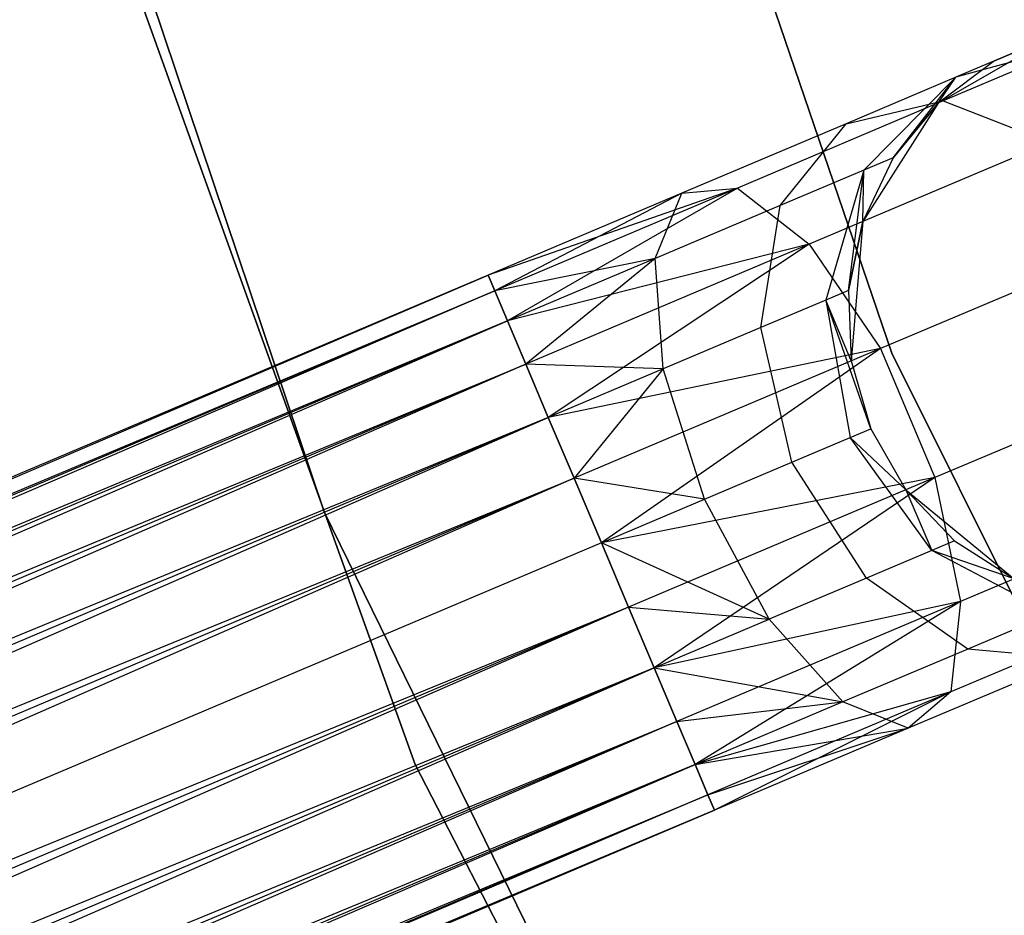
# Model space of a CAD drawing. Extents: x -91 to 92, y -91 to 92.
# Tile 37 of 256: x -41.94 to -38.57, y -17.85 to -14.79. Entities that reach past the tile are written whole.
import ezdxf

# ---------------------------------------------------------------- set-up
doc = ezdxf.new("R2010")
doc.units = 0
doc.header["$LTSCALE"] = 25.4
doc.layers.get('0').update_dxf_attribs({"linetype": 'CONTINUOUS'})

# ---------------------------------------------------------------- blocks, each defined once
blk = doc.blocks.new('NL2500012258_STL_2')
at = {"color": 0}
for p, q in [((53.2875, -16.3594, 186), (51.4573, -10.9922, 186)), ((51.4573, -10.9922, 178.5), (53.2875, -16.3594, 178.5)), ((51.4573, -10.9922, 178.5), (53.2875, -16.3594, 178.5)), ((53.2875, -16.3594, 186), (51.4573, -10.9922, 186)), ((49.4936, -11.3902, 186), (51.3471, -16.9012, 186)), ((51.3471, -16.9012, 178.5), (49.4936, -11.3902, 178.5)), ((49.4936, -11.3902, 186), (51.3471, -16.9012, 186)), ((51.3471, -16.9012, 178.5), (49.4936, -11.3902, 178.5)), ((49.6893, -12.2871, 186), (51.6582, -17.7649, 186)), ((51.6582, -17.7649, 187), (49.6893, -12.2871, 187)), ((49.6893, -12.2871, 186), (51.6582, -17.7649, 186)), ((51.6582, -17.7649, 187), (49.6893, -12.2871, 187)), ((53.8605, -15.2664, 185), (53.4454, -15.5047, 185)), ((53.8605, -15.2664, 185), (53.4454, -15.5047, 185)), ((53.8605, -15.2664, 179.5), (53.5067, -15.4161, 178.7808)), ((53.8605, -15.2664, 179.5), (53.5067, -15.4161, 178.7808)), ((53.6384, -15.3603, 179.5), (53.8605, -15.2664, 185)), ((53.6384, -15.3603, 179.5), (53.8605, -15.2664, 185)), ((53.9334, -15.2981, 178.5989), (53.4634, -15.4971, 177.835)), ((53.9334, -15.2981, 178.5989), (53.4634, -15.4971, 177.835)), ((53.9334, -15.2981, 178.5989), (53.5067, -15.4161, 178.7808)), ((53.9334, -15.2981, 178.5989), (53.5067, -15.4161, 178.7808)), ((53.6384, -15.3603, 179.5), (53.4454, -15.5047, 185)), ((53.6384, -15.3603, 179.5), (53.4454, -15.5047, 179.5)), ((53.6384, -15.3603, 179.5), (53.4454, -15.5047, 185)), ((53.6384, -15.3603, 179.5), (53.4454, -15.5047, 179.5)), ((53.6384, -15.3603, 179.5), (53.5067, -15.4161, 178.7808)), ((53.6384, -15.3603, 179.5), (53.5067, -15.4161, 178.7808)), ((53.5067, -15.4161, 178.7808), (53.1315, -15.5749, 178.171)), ((53.5067, -15.4161, 178.7808), (53.1315, -15.5749, 178.171)), ((53.5067, -15.4161, 178.7808), (53.1921, -15.7336, 178.952)), ((53.5067, -15.4161, 178.7808), (53.1921, -15.7336, 178.952)), ((53.2925, -15.6911, 179.5), (53.5067, -15.4161, 178.7808)), ((53.2925, -15.6911, 179.5), (53.5067, -15.4161, 178.7808)), ((53.4454, -15.5047, 179.5), (53.5067, -15.4161, 178.7808)), ((53.4454, -15.5047, 179.5), (53.5067, -15.4161, 178.7808)), ((53.4634, -15.4971, 177.835), (52.7599, -15.7948, 177.3246)), ((53.4634, -15.4971, 177.835), (52.7599, -15.7948, 177.3246)), ((53.1315, -15.5749, 178.171), (53.4634, -15.4971, 177.835)), ((53.1315, -15.5749, 178.171), (53.4634, -15.4971, 177.835)), ((53.4454, -15.5047, 185), (53.1886, -15.9086, 185)), ((53.4454, -15.5047, 185), (53.1886, -15.9086, 185)), ((53.4454, -15.5047, 179.5), (53.2925, -15.6911, 179.5)), ((53.2925, -15.6911, 179.5), (53.4454, -15.5047, 185)), ((53.2925, -15.6911, 179.5), (53.4454, -15.5047, 185)), ((53.4454, -15.5047, 179.5), (53.2925, -15.6911, 179.5)), ((53.4454, -15.5047, 179.5), (53.4454, -15.5047, 185)), ((53.4454, -15.5047, 179.5), (53.4454, -15.5047, 185)), ((53.4634, -15.4971, 177.835), (53.8259, -15.6389, 177.5565)), ((53.4634, -15.4971, 177.835), (53.8259, -15.6389, 177.5565)), ((53.1315, -15.5749, 178.171), (52.57, -15.8126, 177.7636)), ((53.1315, -15.5749, 178.171), (52.57, -15.8126, 177.7636)), ((52.9062, -15.8546, 178.4875), (53.1315, -15.5749, 178.171)), ((52.9062, -15.8546, 178.4875), (53.1315, -15.5749, 178.171)), ((53.8259, -15.6389, 177.5565), (53.0047, -15.9865, 176.9607)), ((53.8259, -15.6389, 177.5565), (53.0047, -15.9865, 176.9607)), ((53.2925, -15.6911, 179.5), (53.1886, -15.9086, 185)), ((53.2925, -15.6911, 179.5), (53.1886, -15.9086, 179.5)), ((53.2925, -15.6911, 179.5), (53.1886, -15.9086, 185)), ((53.2925, -15.6911, 179.5), (53.1886, -15.9086, 179.5)), ((53.2925, -15.6911, 179.5), (53.1921, -15.7336, 178.952)), ((53.2925, -15.6911, 179.5), (53.1921, -15.7336, 178.952)), ((53.1921, -15.7336, 178.952), (52.9062, -15.8546, 178.4875)), ((53.1921, -15.7336, 178.952), (52.9062, -15.8546, 178.4875)), ((53.1921, -15.7336, 178.952), (53.0617, -16.1778, 179.0735)), ((53.1921, -15.7336, 178.952), (53.0617, -16.1778, 179.0735)), ((53.1398, -16.1447, 179.5), (53.1921, -15.7336, 178.952)), ((53.1398, -16.1447, 179.5), (53.1921, -15.7336, 178.952)), ((53.1886, -15.9086, 179.5), (53.1921, -15.7336, 178.952)), ((53.1886, -15.9086, 179.5), (53.1921, -15.7336, 178.952)), ((52.7599, -15.7948, 177.3246), (51.9076, -16.0929, 177.3795)), ((52.7599, -15.7948, 177.3246), (51.9076, -16.0929, 177.3795)), ((52.57, -15.8126, 177.7636), (51.9076, -16.0929, 177.6205)), ((52.57, -15.8126, 177.7636), (51.9076, -16.0929, 177.3795)), ((52.57, -15.8126, 177.7636), (51.9076, -16.0929, 177.6205)), ((52.57, -15.8126, 177.7636), (51.9076, -16.0929, 177.3795)), ((52.7599, -15.7948, 177.3246), (51.9301, -16.1461, 177.1454)), ((52.7599, -15.7948, 177.3246), (51.9301, -16.1461, 177.1454)), ((52.57, -15.8126, 177.7636), (51.9301, -16.1461, 177.8546)), ((52.57, -15.8126, 177.7636), (51.9301, -16.1461, 177.8546)), ((52.7599, -15.7948, 177.3246), (51.9738, -16.2492, 176.9319)), ((52.7599, -15.7948, 177.3246), (51.9738, -16.2492, 176.9319)), ((52.4784, -16.0356, 178.1771), (52.57, -15.8126, 177.7636)), ((52.4784, -16.0356, 178.1771), (52.57, -15.8126, 177.7636)), ((52.57, -15.8126, 177.7636), (52.7599, -15.7948, 177.3246)), ((52.57, -15.8126, 177.7636), (52.7599, -15.7948, 177.3246)), ((52.7599, -15.7948, 177.3246), (53.0047, -15.9865, 176.9607)), ((52.7599, -15.7948, 177.3246), (53.0047, -15.9865, 176.9607)), ((52.9062, -15.8546, 178.4875), (52.4784, -16.0356, 178.1771)), ((52.9062, -15.8546, 178.4875), (52.4784, -16.0356, 178.1771)), ((52.8392, -16.272, 178.7119), (52.9062, -15.8546, 178.4875)), ((52.8392, -16.272, 178.7119), (52.9062, -15.8546, 178.4875)), ((53.1886, -15.9086, 179.5), (53.1398, -16.1447, 179.5)), ((53.1398, -16.1447, 179.5), (53.1886, -15.9086, 185)), ((53.1398, -16.1447, 179.5), (53.1886, -15.9086, 185)), ((53.1886, -15.9086, 179.5), (53.1398, -16.1447, 179.5)), ((53.1886, -15.9086, 185), (53.149, -16.3856, 185)), ((53.1886, -15.9086, 185), (53.149, -16.3856, 185)), ((53.1886, -15.9086, 179.5), (53.1886, -15.9086, 185)), ((53.1886, -15.9086, 179.5), (53.1886, -15.9086, 185)), ((54.1359, -15.9679, 177.3992), (53.2483, -16.3436, 176.7552)), ((54.1359, -15.9679, 177.3992), (53.2483, -16.3436, 176.7552)), ((53.0047, -15.9865, 176.9607), (51.9738, -16.2492, 176.9319)), ((53.0047, -15.9865, 176.9607), (51.9738, -16.2492, 176.9319)), ((53.0047, -15.9865, 176.9607), (52.0361, -16.3965, 176.7515)), ((53.0047, -15.9865, 176.9607), (52.0361, -16.3965, 176.7515)), ((53.0047, -15.9865, 176.9607), (52.1134, -16.5792, 176.6145)), ((53.0047, -15.9865, 176.9607), (52.1134, -16.5792, 176.6145)), ((53.0047, -15.9865, 176.9607), (53.2483, -16.3436, 176.7552)), ((53.0047, -15.9865, 176.9607), (53.2483, -16.3436, 176.7552)), ((52.4784, -16.0356, 178.1771), (51.9301, -16.1461, 177.8546)), ((52.4784, -16.0356, 178.1771), (51.9301, -16.1461, 177.8546)), ((52.4784, -16.0356, 178.1771), (51.9738, -16.2492, 178.0681)), ((52.4784, -16.0356, 178.1771), (51.9738, -16.2492, 178.0681)), ((52.4784, -16.0356, 178.1771), (52.0361, -16.3965, 178.2485)), ((52.4784, -16.0356, 178.1771), (52.0361, -16.3965, 178.2485)), ((52.5062, -16.4129, 178.4703), (52.4784, -16.0356, 178.1771)), ((52.5062, -16.4129, 178.4703), (52.4784, -16.0356, 178.1771)), ((51.9076, -16.0929, 177.3795), (34.1802, -23.5963, 177.3795)), ((51.9076, -16.0929, 177.6205), (34.1802, -23.5963, 177.3795)), ((51.9076, -16.0929, 177.6205), (34.1802, -23.5963, 177.3795)), ((51.9076, -16.0929, 177.3795), (34.1802, -23.5963, 177.3795)), ((34.2027, -23.6494, 177.8546), (51.9076, -16.0929, 177.6205)), ((34.2027, -23.6494, 177.8546), (51.9076, -16.0929, 177.6205)), ((51.9076, -16.0929, 177.6205), (51.9301, -16.1461, 177.8546)), ((51.9301, -16.1461, 177.1454), (51.9076, -16.0929, 177.3795)), ((51.9301, -16.1461, 177.1454), (51.9076, -16.0929, 177.3795)), ((51.9076, -16.0929, 177.6205), (51.9301, -16.1461, 177.8546)), ((34.1802, -23.5963, 177.3795), (51.9301, -16.1461, 177.1454)), ((34.1802, -23.5963, 177.3795), (51.9301, -16.1461, 177.1454)), ((51.9301, -16.1461, 177.8546), (34.2027, -23.6494, 177.8546)), ((51.9301, -16.1461, 177.8546), (34.2027, -23.6494, 177.8546)), ((51.9301, -16.1461, 177.1454), (34.2464, -23.7526, 176.9319)), ((51.9301, -16.1461, 177.1454), (34.2464, -23.7526, 176.9319)), ((51.9301, -16.1461, 177.8546), (51.9738, -16.2492, 178.0681)), ((51.9738, -16.2492, 176.9319), (51.9301, -16.1461, 177.1454)), ((51.9738, -16.2492, 176.9319), (51.9301, -16.1461, 177.1454)), ((51.9301, -16.1461, 177.8546), (51.9738, -16.2492, 178.0681)), ((53.1398, -16.1447, 179.5), (53.0617, -16.1778, 179.0735)), ((53.1398, -16.1447, 179.5), (53.0617, -16.1778, 179.0735)), ((53.1398, -16.1447, 179.5), (53.149, -16.3856, 185)), ((53.1398, -16.1447, 179.5), (53.149, -16.3856, 185)), ((53.1398, -16.1447, 179.5), (53.149, -16.3856, 179.5)), ((53.1398, -16.1447, 179.5), (53.149, -16.3856, 179.5)), ((53.0617, -16.1778, 179.0735), (52.8392, -16.272, 178.7119)), ((53.0617, -16.1778, 179.0735), (52.8392, -16.272, 178.7119)), ((53.0617, -16.1778, 179.0735), (53.1454, -16.647, 179.1173)), ((53.2155, -16.6173, 179.5), (53.0617, -16.1778, 179.0735)), ((53.149, -16.3856, 179.5), (53.0617, -16.1778, 179.0735)), ((53.2155, -16.6173, 179.5), (53.0617, -16.1778, 179.0735)), ((53.149, -16.3856, 179.5), (53.0617, -16.1778, 179.0735)), ((53.0617, -16.1778, 179.0735), (53.1454, -16.647, 179.1173)), ((51.9738, -16.2492, 178.0681), (34.2027, -23.6494, 177.8546)), ((51.9738, -16.2492, 178.0681), (34.2027, -23.6494, 177.8546)), ((51.9738, -16.2492, 176.9319), (34.2464, -23.7526, 176.9319)), ((51.9738, -16.2492, 176.9319), (34.2464, -23.7526, 176.9319)), ((34.3087, -23.8998, 178.2485), (51.9738, -16.2492, 178.0681)), ((34.3087, -23.8998, 178.2485), (51.9738, -16.2492, 178.0681)), ((51.9738, -16.2492, 178.0681), (52.0361, -16.3965, 178.2485)), ((52.0361, -16.3965, 176.7515), (51.9738, -16.2492, 176.9319)), ((52.0361, -16.3965, 176.7515), (51.9738, -16.2492, 176.9319)), ((51.9738, -16.2492, 178.0681), (52.0361, -16.3965, 178.2485)), ((52.8392, -16.272, 178.7119), (52.5062, -16.4129, 178.4703)), ((52.8392, -16.272, 178.7119), (52.5062, -16.4129, 178.4703)), ((52.9458, -16.7315, 178.7929), (52.8392, -16.272, 178.7119)), ((52.9458, -16.7315, 178.7929), (52.8392, -16.272, 178.7119)), ((53.2483, -16.3436, 176.7552), (52.1134, -16.5792, 176.6145)), ((53.2483, -16.3436, 176.7552), (52.1134, -16.5792, 176.6145)), ((53.2483, -16.3436, 176.7552), (52.2013, -16.7867, 176.5291)), ((53.2483, -16.3436, 176.7552), (52.2013, -16.7867, 176.5291)), ((53.2483, -16.3436, 176.7552), (52.2946, -17.0071, 176.5)), ((53.2483, -16.3436, 176.7552), (52.2946, -17.0071, 176.5)), ((53.2483, -16.3436, 176.7552), (53.4349, -16.7844, 176.7552)), ((53.2483, -16.3436, 176.7552), (53.4349, -16.7844, 176.7552)), ((53.149, -16.3856, 185), (53.2155, -16.6173, 185)), ((53.149, -16.3856, 179.5), (53.149, -16.3856, 185)), ((53.149, -16.3856, 179.5), (53.149, -16.3856, 185)), ((53.149, -16.3856, 179.5), (53.2155, -16.6173, 179.5)), ((53.149, -16.3856, 185), (53.2155, -16.6173, 185)), ((53.149, -16.3856, 179.5), (53.2155, -16.6173, 179.5)), ((55.8167, -21.4349, 186), (53.2875, -16.3594, 186)), ((53.2875, -16.3594, 178.5), (55.8167, -21.4349, 178.5)), ((53.2875, -16.3594, 178.5), (55.8167, -21.4349, 178.5)), ((53.2875, -16.3594, 178.5), (53.2875, -16.3594, 186)), ((55.8167, -21.4349, 186), (53.2875, -16.3594, 186)), ((53.2875, -16.3594, 178.5), (53.2875, -16.3594, 186)), ((34.2464, -23.7526, 176.9319), (52.0361, -16.3965, 176.7515)), ((34.2464, -23.7526, 176.9319), (52.0361, -16.3965, 176.7515)), ((52.0361, -16.3965, 178.2485), (34.3087, -23.8998, 178.2485)), ((52.0361, -16.3965, 178.2485), (34.3087, -23.8998, 178.2485)), ((52.0361, -16.3965, 176.7515), (34.386, -24.0825, 176.6145)), ((52.0361, -16.3965, 176.7515), (34.386, -24.0825, 176.6145)), ((52.5062, -16.4129, 178.4703), (52.0361, -16.3965, 178.2485)), ((52.0361, -16.3965, 178.2485), (52.1134, -16.5792, 178.3855)), ((52.5062, -16.4129, 178.4703), (52.0361, -16.3965, 178.2485)), ((52.1134, -16.5792, 176.6145), (52.0361, -16.3965, 176.7515)), ((52.1134, -16.5792, 176.6145), (52.0361, -16.3965, 176.7515)), ((52.0361, -16.3965, 178.2485), (52.1134, -16.5792, 178.3855)), ((52.5062, -16.4129, 178.4703), (52.1134, -16.5792, 178.3855)), ((52.5062, -16.4129, 178.4703), (52.1134, -16.5792, 178.3855)), ((52.5062, -16.4129, 178.4703), (52.2013, -16.7867, 178.4709)), ((52.5062, -16.4129, 178.4703), (52.2013, -16.7867, 178.4709)), ((52.647, -16.858, 178.5761), (52.5062, -16.4129, 178.4703)), ((52.647, -16.858, 178.5761), (52.5062, -16.4129, 178.4703)), ((54.3225, -16.4087, 177.3992), (53.4349, -16.7844, 176.7552)), ((54.3225, -16.4087, 177.3992), (53.4349, -16.7844, 176.7552)), ((52.1134, -16.5792, 178.3855), (34.3087, -23.8998, 178.2485)), ((52.1134, -16.5792, 178.3855), (34.3087, -23.8998, 178.2485)), ((52.1134, -16.5792, 176.6145), (34.386, -24.0825, 176.6145)), ((52.1134, -16.5792, 176.6145), (34.386, -24.0825, 176.6145)), ((34.4739, -24.2901, 178.4709), (52.1134, -16.5792, 178.3855)), ((34.4739, -24.2901, 178.4709), (52.1134, -16.5792, 178.3855)), ((52.1134, -16.5792, 178.3855), (52.2013, -16.7867, 178.4709)), ((52.2013, -16.7867, 176.5291), (52.1134, -16.5792, 176.6145)), ((52.2013, -16.7867, 176.5291), (52.1134, -16.5792, 176.6145)), ((52.1134, -16.5792, 178.3855), (52.2013, -16.7867, 178.4709)), ((53.1454, -16.647, 179.1173), (53.2155, -16.6173, 179.5)), ((53.1454, -16.647, 179.1173), (53.2155, -16.6173, 179.5)), ((53.2155, -16.6173, 185), (53.3355, -16.8264, 185)), ((53.2155, -16.6173, 179.5), (53.2155, -16.6173, 185)), ((53.2155, -16.6173, 179.5), (53.2155, -16.6173, 185)), ((53.2155, -16.6173, 179.5), (53.3355, -16.8264, 179.5)), ((53.2155, -16.6173, 185), (53.3355, -16.8264, 185)), ((53.2155, -16.6173, 179.5), (53.3355, -16.8264, 179.5)), ((52.9458, -16.7315, 178.7929), (53.1454, -16.647, 179.1173)), ((52.9458, -16.7315, 178.7929), (53.1454, -16.647, 179.1173)), ((53.424, -17.0337, 179.0735), (53.1454, -16.647, 179.1173)), ((53.424, -17.0337, 179.0735), (53.1454, -16.647, 179.1173)), ((53.3355, -16.8264, 179.5), (53.1454, -16.647, 179.1173)), ((53.3355, -16.8264, 179.5), (53.1454, -16.647, 179.1173)), ((52.647, -16.858, 178.5761), (52.9458, -16.7315, 178.7929)), ((52.647, -16.858, 178.5761), (52.9458, -16.7315, 178.7929)), ((53.2015, -17.1279, 178.7119), (52.9458, -16.7315, 178.7929)), ((53.2015, -17.1279, 178.7119), (52.9458, -16.7315, 178.7929)), ((34.386, -24.0825, 176.6145), (52.2013, -16.7867, 176.5291)), ((34.386, -24.0825, 176.6145), (52.2013, -16.7867, 176.5291)), ((52.2013, -16.7867, 178.4709), (34.4739, -24.2901, 178.4709)), ((52.2013, -16.7867, 178.4709), (34.4739, -24.2901, 178.4709)), ((52.2013, -16.7867, 176.5291), (34.5672, -24.5105, 176.5)), ((52.2013, -16.7867, 176.5291), (34.5672, -24.5105, 176.5)), ((52.647, -16.858, 178.5761), (52.2013, -16.7867, 178.4709)), ((52.2013, -16.7867, 178.4709), (52.2946, -17.0071, 178.5)), ((52.647, -16.858, 178.5761), (52.2013, -16.7867, 178.4709)), ((52.2946, -17.0071, 176.5), (52.2013, -16.7867, 176.5291)), ((52.2013, -16.7867, 178.4709), (52.2946, -17.0071, 178.5)), ((52.2946, -17.0071, 176.5), (52.2013, -16.7867, 176.5291)), ((53.4349, -16.7844, 176.7552), (52.2946, -17.0071, 176.5)), ((53.4349, -16.7844, 176.7552), (52.2946, -17.0071, 176.5)), ((53.4349, -16.7844, 176.7552), (52.3879, -17.2275, 176.5291)), ((53.4349, -16.7844, 176.7552), (52.3879, -17.2275, 176.5291)), ((53.4349, -16.7844, 176.7552), (52.4757, -17.4351, 176.6145)), ((53.4349, -16.7844, 176.7552), (52.4757, -17.4351, 176.6145)), ((53.4349, -16.7844, 176.7552), (53.5217, -17.2078, 176.9607)), ((53.4349, -16.7844, 176.7552), (53.5217, -17.2078, 176.9607)), ((53.3355, -16.8264, 185), (53.7056, -17.13, 185)), ((53.3355, -16.8264, 179.5), (53.3355, -16.8264, 185)), ((53.3355, -16.8264, 179.5), (53.3355, -16.8264, 185)), ((53.3355, -16.8264, 179.5), (53.5021, -17.0007, 179.5)), ((53.5021, -17.0007, 179.5), (53.3355, -16.8264, 185)), ((53.5021, -17.0007, 179.5), (53.3355, -16.8264, 185)), ((53.3355, -16.8264, 185), (53.7056, -17.13, 185)), ((53.3355, -16.8264, 179.5), (53.5021, -17.0007, 179.5)), ((53.3355, -16.8264, 179.5), (53.424, -17.0337, 179.0735)), ((53.3355, -16.8264, 179.5), (53.424, -17.0337, 179.0735)), ((52.2946, -17.0071, 178.5), (52.647, -16.858, 178.5761)), ((52.2946, -17.0071, 178.5), (52.647, -16.858, 178.5761)), ((52.8685, -17.2688, 178.4703), (52.647, -16.858, 178.5761)), ((52.8685, -17.2688, 178.4703), (52.647, -16.858, 178.5761)), ((54.3428, -16.8603, 177.5565), (53.5217, -17.2078, 176.9607)), ((54.3428, -16.8603, 177.5565), (53.5217, -17.2078, 176.9607)), ((51.3471, -16.9012, 186), (53.9041, -22.1231, 186)), ((53.9041, -22.1231, 178.5), (51.3471, -16.9012, 178.5)), ((51.3471, -16.9012, 186), (53.9041, -22.1231, 186)), ((51.3471, -16.9012, 186), (51.3471, -16.9012, 178.5)), ((53.9041, -22.1231, 178.5), (51.3471, -16.9012, 178.5)), ((51.3471, -16.9012, 186), (51.3471, -16.9012, 178.5)), ((52.2946, -17.0071, 178.5), (34.5672, -24.5105, 178.5)), ((52.2946, -17.0071, 178.5), (34.5672, -24.5105, 178.5)), ((52.2946, -17.0071, 176.5), (34.5672, -24.5105, 176.5)), ((52.2946, -17.0071, 176.5), (34.5672, -24.5105, 176.5)), ((52.3879, -17.2275, 176.5291), (52.2946, -17.0071, 176.5)), ((52.2946, -17.0071, 178.5), (52.3879, -17.2275, 178.4709)), ((52.8685, -17.2688, 178.4703), (52.2946, -17.0071, 178.5)), ((52.8685, -17.2688, 178.4703), (52.2946, -17.0071, 178.5)), ((52.2946, -17.0071, 178.5), (52.3879, -17.2275, 178.4709)), ((52.3879, -17.2275, 176.5291), (52.2946, -17.0071, 176.5)), ((53.5021, -17.0007, 179.5), (53.424, -17.0337, 179.0735)), ((53.5021, -17.0007, 179.5), (53.424, -17.0337, 179.0735)), ((53.5021, -17.0007, 179.5), (53.7056, -17.13, 185)), ((53.5021, -17.0007, 179.5), (53.7056, -17.13, 179.5)), ((53.5021, -17.0007, 179.5), (53.7056, -17.13, 185)), ((53.5021, -17.0007, 179.5), (53.7056, -17.13, 179.5)), ((53.424, -17.0337, 179.0735), (53.2015, -17.1279, 178.7119)), ((53.424, -17.0337, 179.0735), (53.2015, -17.1279, 178.7119)), ((53.8337, -17.2494, 178.952), (53.424, -17.0337, 179.0735)), ((53.7056, -17.13, 179.5), (53.424, -17.0337, 179.0735)), ((53.8337, -17.2494, 178.952), (53.424, -17.0337, 179.0735)), ((53.7056, -17.13, 179.5), (53.424, -17.0337, 179.0735)), ((53.2015, -17.1279, 178.7119), (52.8685, -17.2688, 178.4703)), ((53.2015, -17.1279, 178.7119), (52.8685, -17.2688, 178.4703)), ((53.5478, -17.3703, 178.4875), (53.2015, -17.1279, 178.7119)), ((53.5478, -17.3703, 178.4875), (53.2015, -17.1279, 178.7119)), ((52.3879, -17.2275, 176.5291), (34.5672, -24.5105, 176.5)), ((52.3879, -17.2275, 176.5291), (34.5672, -24.5105, 176.5)), ((52.3879, -17.2275, 178.4709), (34.6604, -24.7309, 178.4709)), ((52.3879, -17.2275, 178.4709), (34.6604, -24.7309, 178.4709)), ((52.3879, -17.2275, 176.5291), (34.7483, -24.9385, 176.6145)), ((52.3879, -17.2275, 176.5291), (34.7483, -24.9385, 176.6145)), ((52.4757, -17.4351, 176.6145), (52.3879, -17.2275, 176.5291)), ((52.3879, -17.2275, 178.4709), (52.8685, -17.2688, 178.4703)), ((52.3879, -17.2275, 178.4709), (52.8685, -17.2688, 178.4703)), ((52.3879, -17.2275, 178.4709), (52.4757, -17.4351, 178.3855)), ((52.3879, -17.2275, 178.4709), (52.4757, -17.4351, 178.3855)), ((52.4757, -17.4351, 176.6145), (52.3879, -17.2275, 176.5291)), ((53.5217, -17.2078, 176.9607), (52.4757, -17.4351, 176.6145)), ((53.5217, -17.2078, 176.9607), (52.4757, -17.4351, 176.6145)), ((53.5217, -17.2078, 176.9607), (52.5531, -17.6178, 176.7515)), ((53.5217, -17.2078, 176.9607), (52.5531, -17.6178, 176.7515)), ((53.5217, -17.2078, 176.9607), (52.6154, -17.765, 176.9319)), ((53.5217, -17.2078, 176.9607), (52.6154, -17.765, 176.9319)), ((53.5217, -17.2078, 176.9607), (53.4888, -17.517, 177.3246)), ((53.5217, -17.2078, 176.9607), (53.4888, -17.517, 177.3246)), ((54.1923, -17.2192, 177.835), (53.4888, -17.517, 177.3246)), ((54.1923, -17.2192, 177.835), (53.4888, -17.517, 177.3246)), ((53.8337, -17.2494, 178.952), (53.5478, -17.3703, 178.4875)), ((53.8337, -17.2494, 178.952), (53.5478, -17.3703, 178.4875)), ((52.4757, -17.4351, 178.3855), (52.8685, -17.2688, 178.4703)), ((52.4757, -17.4351, 178.3855), (52.8685, -17.2688, 178.4703)), ((52.8685, -17.2688, 178.4703), (53.12, -17.5514, 178.1771)), ((52.8685, -17.2688, 178.4703), (53.12, -17.5514, 178.1771)), ((53.5478, -17.3703, 178.4875), (53.12, -17.5514, 178.1771)), ((53.5478, -17.3703, 178.4875), (53.12, -17.5514, 178.1771)), ((53.9054, -17.4033, 178.171), (53.5478, -17.3703, 178.4875)), ((53.9054, -17.4033, 178.171), (53.5478, -17.3703, 178.4875)), ((53.9054, -17.4033, 178.171), (53.3439, -17.641, 177.7636)), ((53.9054, -17.4033, 178.171), (53.3439, -17.641, 177.7636)), ((52.4757, -17.4351, 178.3855), (34.6604, -24.7309, 178.4709)), ((52.4757, -17.4351, 178.3855), (34.6604, -24.7309, 178.4709)), ((52.4757, -17.4351, 176.6145), (34.7483, -24.9385, 176.6145)), ((52.4757, -17.4351, 176.6145), (34.7483, -24.9385, 176.6145)), ((34.8256, -25.1212, 178.2485), (52.4757, -17.4351, 178.3855)), ((34.8256, -25.1212, 178.2485), (52.4757, -17.4351, 178.3855)), ((52.5531, -17.6178, 176.7515), (52.4757, -17.4351, 176.6145)), ((52.4757, -17.4351, 178.3855), (53.12, -17.5514, 178.1771)), ((52.4757, -17.4351, 178.3855), (53.12, -17.5514, 178.1771)), ((52.4757, -17.4351, 178.3855), (52.5531, -17.6178, 178.2485)), ((52.4757, -17.4351, 178.3855), (52.5531, -17.6178, 178.2485)), ((52.5531, -17.6178, 176.7515), (52.4757, -17.4351, 176.6145)), ((53.4888, -17.517, 177.3246), (52.6154, -17.765, 176.9319)), ((53.4888, -17.517, 177.3246), (52.6154, -17.765, 176.9319)), ((53.4888, -17.517, 177.3246), (52.659, -17.8682, 177.1454)), ((53.4888, -17.517, 177.3246), (52.659, -17.8682, 177.1454)), ((53.4888, -17.517, 177.3246), (52.6815, -17.9213, 177.3795)), ((53.4888, -17.517, 177.3246), (52.6815, -17.9213, 177.3795)), ((53.4888, -17.517, 177.3246), (53.3439, -17.641, 177.7636)), ((53.4888, -17.517, 177.3246), (53.3439, -17.641, 177.7636)), ((52.5531, -17.6178, 178.2485), (53.12, -17.5514, 178.1771)), ((52.5531, -17.6178, 178.2485), (53.12, -17.5514, 178.1771)), ((53.12, -17.5514, 178.1771), (52.6154, -17.765, 178.0681)), ((53.12, -17.5514, 178.1771), (52.6154, -17.765, 178.0681)), ((53.3439, -17.641, 177.7636), (53.12, -17.5514, 178.1771)), ((53.3439, -17.641, 177.7636), (53.12, -17.5514, 178.1771)), ((34.7483, -24.9385, 176.6145), (52.5531, -17.6178, 176.7515)), ((34.7483, -24.9385, 176.6145), (52.5531, -17.6178, 176.7515)), ((52.5531, -17.6178, 178.2485), (34.8256, -25.1212, 178.2485)), ((52.5531, -17.6178, 178.2485), (34.8256, -25.1212, 178.2485)), ((52.5531, -17.6178, 176.7515), (34.8879, -25.2684, 176.9319)), ((52.5531, -17.6178, 176.7515), (34.8879, -25.2684, 176.9319)), ((52.6154, -17.765, 176.9319), (52.5531, -17.6178, 176.7515)), ((52.5531, -17.6178, 178.2485), (52.6154, -17.765, 178.0681)), ((52.5531, -17.6178, 178.2485), (52.6154, -17.765, 178.0681)), ((52.6154, -17.765, 176.9319), (52.5531, -17.6178, 176.7515)), ((52.6154, -17.765, 178.0681), (53.3439, -17.641, 177.7636)), ((52.6154, -17.765, 178.0681), (53.3439, -17.641, 177.7636)), ((52.659, -17.8682, 177.8546), (53.3439, -17.641, 177.7636)), ((52.659, -17.8682, 177.8546), (53.3439, -17.641, 177.7636)), ((53.3439, -17.641, 177.7636), (52.6815, -17.9213, 177.3795)), ((53.3439, -17.641, 177.7636), (52.6815, -17.9213, 177.6205)), ((53.3439, -17.641, 177.7636), (52.6815, -17.9213, 177.3795)), ((53.3439, -17.641, 177.7636), (52.6815, -17.9213, 177.6205)), ((52.6154, -17.765, 178.0681), (34.8256, -25.1212, 178.2485)), ((52.6154, -17.765, 178.0681), (34.8256, -25.1212, 178.2485)), ((52.6154, -17.765, 176.9319), (34.8879, -25.2684, 176.9319)), ((52.6154, -17.765, 176.9319), (34.8879, -25.2684, 176.9319)), ((34.9316, -25.3716, 177.8546), (52.6154, -17.765, 178.0681)), ((34.9316, -25.3716, 177.8546), (52.6154, -17.765, 178.0681)), ((51.6582, -17.7649, 186), (51.6582, -17.7649, 187)), ((51.6582, -17.7649, 186), (54.3252, -22.9388, 186)), ((54.3252, -22.9388, 187), (51.6582, -17.7649, 187)), ((51.6582, -17.7649, 186), (51.6582, -17.7649, 187)), ((51.6582, -17.7649, 186), (54.3252, -22.9388, 186)), ((54.3252, -22.9388, 187), (51.6582, -17.7649, 187)), ((52.659, -17.8682, 177.1454), (52.6154, -17.765, 176.9319)), ((52.6154, -17.765, 178.0681), (52.659, -17.8682, 177.8546)), ((52.6154, -17.765, 178.0681), (52.659, -17.8682, 177.8546)), ((52.659, -17.8682, 177.1454), (52.6154, -17.765, 176.9319)), ((34.8879, -25.2684, 176.9319), (52.659, -17.8682, 177.1454)), ((34.8879, -25.2684, 176.9319), (52.659, -17.8682, 177.1454)), ((52.659, -17.8682, 177.8546), (34.9316, -25.3716, 177.8546)), ((52.659, -17.8682, 177.8546), (34.9316, -25.3716, 177.8546)), ((52.659, -17.8682, 177.1454), (34.9541, -25.4247, 177.3795)), ((52.659, -17.8682, 177.1454), (34.9541, -25.4247, 177.3795)), ((52.6815, -17.9213, 177.3795), (52.659, -17.8682, 177.1454)), ((52.659, -17.8682, 177.8546), (52.6815, -17.9213, 177.6205)), ((52.659, -17.8682, 177.8546), (52.6815, -17.9213, 177.6205)), ((52.6815, -17.9213, 177.3795), (52.659, -17.8682, 177.1454)), ((52.6815, -17.9213, 177.6205), (34.9316, -25.3716, 177.8546)), ((52.6815, -17.9213, 177.6205), (34.9316, -25.3716, 177.8546)), ((34.9541, -25.4247, 177.3795), (52.6815, -17.9213, 177.6205)), ((52.6815, -17.9213, 177.3795), (34.9541, -25.4247, 177.3795)), ((34.9541, -25.4247, 177.3795), (52.6815, -17.9213, 177.6205)), ((52.6815, -17.9213, 177.3795), (34.9541, -25.4247, 177.3795))]:
    blk.add_line(p, q, dxfattribs=at)

msp = doc.modelspace()

# ---------------------------------------------------------------- block references
at = {"color": 0}
msp.add_blockref('NL2500012258_STL_2', (-92.2434, 0.4282, -1717), dxfattribs=at)

doc.saveas('drawing.dxf')
